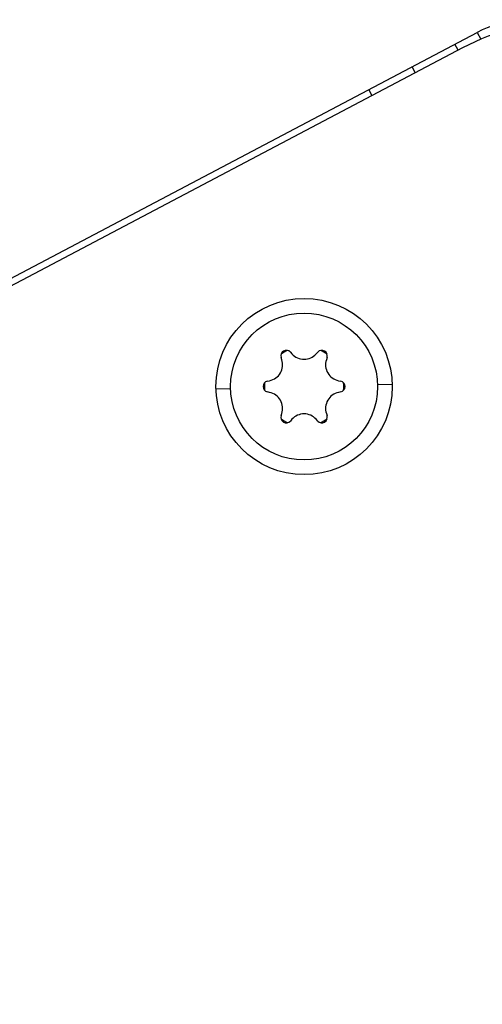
# Model space of a CAD drawing. Header units: millimetres. Extents: x 0 to 420, y 0 to 297.
# Tile 12 of 126: x 65.8 to 71.46, y 109.73 to 121.79. Entities that reach past the tile are written whole.
import ezdxf

# ---------------------------------------------------------------- set-up
doc = ezdxf.new("R2010")
doc.units = ezdxf.units.MM
doc.header["$LTSCALE"] = 23.1
doc.layers.get('0').update_dxf_attribs({"linetype": 'CONTINUOUS'})

msp = doc.modelspace()

# ---------------------------------------------------------------- linework, layer by layer
at = {"color": 3, "linetype": 'Continuous'}
for p, q in [((48.9732, 109.797), (71.3978, 121.638)), ((70.0713, 120.9376), (70.1112, 120.8621))]:
    msp.add_line(p, q, dxfattribs=at)
at = {"color": 7, "linetype": 'Continuous'}
for p, q in [((71.3978, 121.638), (71.4427, 121.553)), ((71.219, 121.4471), (49.0203, 109.7253)), ((71.1663, 121.4193), (71.1265, 121.4947)), ((70.6417, 121.1423), (70.6019, 121.2177)), ((69.1117, 117.7189), (69.131, 117.6976)), ((69.4287, 117.6976), (69.4479, 117.7189)), ((69.007, 117.6261), (68.9983, 117.6534)), ((69.5614, 117.6534), (69.5526, 117.6261)), ((68.8301, 117.3622), (68.8582, 117.3683)), ((69.7015, 117.3683), (69.7295, 117.3622)), ((70.3596, 117.324), (70.1789, 117.3195)), ((68.2003, 117.2697), (68.3807, 117.2742)), ((68.8582, 117.2252), (68.8301, 117.2312)), ((69.7295, 117.2312), (69.7015, 117.2252)), ((68.9983, 116.94), (69.007, 116.9673)), ((69.5526, 116.9673), (69.5614, 116.94)), ((69.131, 116.8958), (69.1117, 116.8745)), ((69.4479, 116.8745), (69.4287, 116.8958))]:
    msp.add_line(p, q, dxfattribs=at)
for centre, radius in [((69.28, 117.2969), 1.08), ((69.2798, 117.2967), 0.9)]:
    msp.add_circle(centre, radius, dxfattribs=at)
for centre, radius, start, end in [((72.6199, 118.7943), 3, 91.44, 117.83598), ((69.0621, 117.6739), 0.067, 42.22058, 197.77942), ((69.2798, 117.2967), 0.4864, 114.57184, 125.42816), ((69.2798, 117.8327), 0.201, 222.22058, 317.77942), ((69.4976, 117.6739), 0.067, 342.22058, 137.77942), ((69.2798, 117.2967), 0.4864, 54.57184, 65.42816), ((68.8156, 117.5647), 0.201, 282.22058, 17.77942), ((69.744, 117.5647), 0.201, 162.22058, 257.77942), ((68.8443, 117.2967), 0.067, 102.22058, 257.77942), ((69.2798, 117.2967), 0.4864, 174.57184, 185.42816), ((69.7153, 117.2967), 0.067, 282.22058, 77.77942), ((69.2798, 117.2967), 0.4864, 354.57184, 5.42816), ((68.8156, 117.0287), 0.201, 342.22058, 77.77942), ((69.744, 117.0287), 0.201, 102.22058, 197.77942), ((69.0621, 116.9196), 0.067, 162.22058, 317.77942), ((69.2798, 116.7607), 0.201, 42.22058, 137.77942), ((69.4976, 116.9196), 0.067, 222.22058, 17.77942), ((69.2798, 117.2967), 0.4864, 234.57184, 245.42816), ((69.2798, 117.2967), 0.4864, 294.57184, 305.42816)]:
    msp.add_arc(centre, radius, start, end, dxfattribs=at)
at = {"color": 3, "linetype": 'Continuous'}
msp.add_arc((71.9581, 120.5768), 1.2, 91.43583, 117.83583, dxfattribs=at)

doc.saveas('drawing.dxf')
